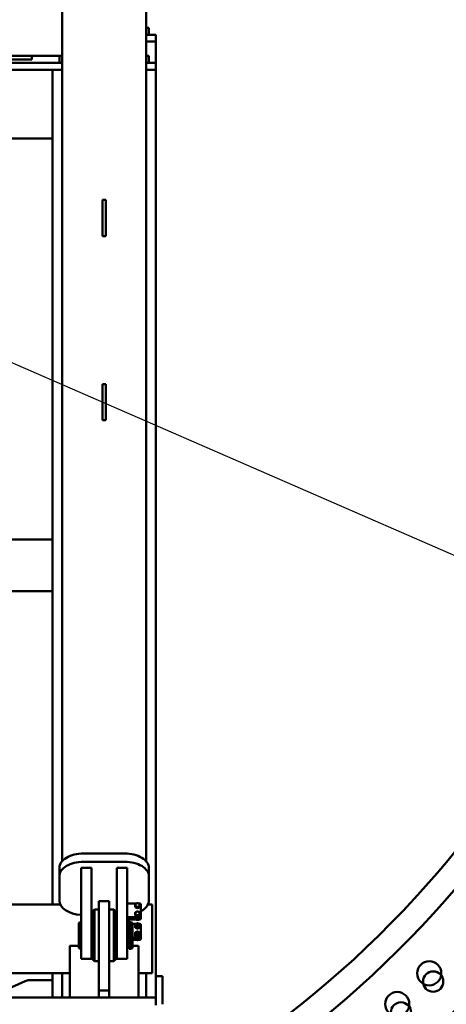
# Model space of a CAD drawing. Header units: millimetres. Extents: x -428974 to 63075, y -12164 to 49045.
# Tile 89 of 131: x 54630 to 55870, y 24745 to 27605. Entities that reach past the tile are written whole.
import ezdxf

# ---------------------------------------------------------------- set-up
doc = ezdxf.new("R2010")
doc.units = ezdxf.units.MM
doc.header["$LTSCALE"] = 75
doc.layers.add('Dimension (ISO)', color=7, linetype='Continuous', lineweight=25)
doc.layers.add('Visible (ISO)', color=7, linetype='Continuous', lineweight=50)
doc.styles.add('Note Text (ISO)', font='tahoma.ttf')
doc.dimstyles.new('Default (ISO)', dxfattribs={"dimscale": 75, "dimtxt": 2, "dimasz": 2.5, "dimexe": 3.175, "dimexo": 0, "dimgap": 0.762, "dimtad": 1, "dimrnd": 1e-08, "dimtxsty": 'Note Text (ISO)', "dimcen": 0.09, "dimdle": 10, "dimclrd": 256, "dimclre": 256, "dimclrt": 256, "dimazin": 2, "dimtfac": 1, "dimtmove": 0, "dimatfit": 3, "dimfxl": 1, "dimtolj": 1, "dimtzin": 0, "dimlwd": -1, "dimlwe": -1, "dimarcsym": 0})

# ---------------------------------------------------------------- blocks, each defined once
blk = doc.blocks.new('*D12')
at = {"layer": 'Defpoints', "color": 0, "transparency": 16777216}
for p in [(50635.6, 28337), (56595.3, 25742.6)]:
    blk.add_point(p, dxfattribs=at)
at = {"layer": 'Dimension (ISO)', "transparency": 16777216}
for p, q in [((50635.6, 28337), (46875.2, 29974)), ((56423.4, 25817.4), (50807.5, 28262.2))]:
    blk.add_line(p, q, dxfattribs=at)
for points in [[(50820, 28290.8), (50795, 28233.5), (50635.6, 28337)], [(56435.9, 25846.1), (56411, 25788.8), (56595.3, 25742.6)]]:
    blk.add_solid(points, dxfattribs=at)
at = {"layer": 'Dimension (ISO)', "transparency": 16777216, "insert": (47131.5, 30419.6), "char_height": 150, "attachment_point": 1, "rotation": 336.4753, "style": 'Note Text (ISO)'}
blk.add_mtext('\\A1;\\fTahoma|b0|i0;\\H149.0446;∅6500\\P\\fTahoma|b0|i0;\\H149.0446;Up to Ø7000mm tower section', dxfattribs=at)

msp = doc.modelspace()

# ---------------------------------------------------------------- linework, layer by layer
at = {"layer": 'Visible (ISO)'}
for p, q in [((54753.2048, 25160.2389), (54753.2048, 28239.4651)), ((54997.7048, 25160.2389), (54997.7048, 28239.4651)), ((55005.4548, 27581.2946), (54997.7048, 27581.2946)), ((55005.4548, 27561.2946), (55005.4548, 27581.2946)), ((55025.4548, 27561.2946), (54997.7048, 27561.2946)), ((55005.4548, 27561.2946), (54997.7048, 27561.2946)), ((55025.4548, 27541.2946), (55025.4548, 27561.2946)), ((54997.7048, 27541.2946), (55025.4548, 27541.2946)), ((55025.4548, 27541.2946), (55025.4548, 27479.68)), ((54753.2048, 27499.68), (52477.7048, 27499.68)), ((52565.4548, 27489.68), (54665.4548, 27489.68)), ((54665.4548, 27499.68), (54665.4548, 27489.68)), ((54745.4548, 27499.68), (54753.2048, 27499.68)), ((54745.4548, 27499.68), (54745.4548, 27479.68)), ((54997.7048, 27499.68), (55005.4548, 27499.68)), ((55005.4548, 27499.68), (55005.4548, 27479.68)), ((54275.4548, 27479.68), (54753.2048, 27479.68)), ((54745.4548, 27479.68), (54753.2048, 27479.68)), ((54997.7048, 27479.68), (55025.4548, 27479.68)), ((54997.7048, 27479.68), (55005.4548, 27479.68)), ((55025.4548, 27479.68), (55025.4548, 27459.68)), ((54275.4548, 27459.68), (54753.2048, 27459.68)), ((54725.4548, 27459.68), (54725.4548, 25034.68)), ((54725.4548, 27459.68), (54725.4548, 27259.68)), ((54997.7048, 27459.68), (55025.4548, 27459.68)), ((55025.4548, 27459.68), (55025.4548, 24764.68)), ((54725.4548, 27259.68), (53720.4548, 27259.68)), ((54870.4548, 27000.1998), (54870.4548, 27081.4062)), ((54880.4548, 27081.4062), (54870.4548, 27081.4062)), ((54880.4548, 27000.1998), (54880.4548, 27081.4062)), ((54870.4548, 27000.1998), (54870.4548, 26976.4464)), ((54880.4548, 26976.4464), (54870.4548, 26976.4464)), ((54880.4548, 27000.1998), (54880.4548, 26976.4464)), ((54870.4548, 26465.1492), (54870.4548, 26546.3556)), ((54880.4548, 26546.3556), (54870.4548, 26546.3556)), ((54880.4548, 26465.1492), (54880.4548, 26546.3556)), ((54870.4548, 26465.1492), (54870.4548, 26441.3958)), ((54880.4548, 26465.1492), (54880.4548, 26441.3958)), ((54880.4548, 26441.3958), (54870.4548, 26441.3958)), ((53685.4548, 26094.68), (54725.4548, 26094.68)), ((53685.4548, 25944.68), (54725.4548, 25944.68)), ((54935.4548, 25182.7959), (54815.4548, 25182.7959)), ((54935.4548, 25158.6583), (54815.4548, 25158.6583)), ((54745.4548, 25117.0899), (54745.4548, 25141.2275)), ((54745.4548, 25117.0899), (54745.4548, 25045.8298)), ((54808.4548, 25140.8433), (54808.4548, 25105.5533)), ((54838.4548, 25140.8433), (54808.4548, 25140.8433)), ((54838.4548, 25140.8433), (54838.4548, 25105.5533)), ((54912.4548, 25140.8433), (54912.4548, 25105.5533)), ((54942.4548, 25140.8433), (54912.4548, 25140.8433)), ((54942.4548, 25140.8433), (54942.4548, 25105.5533)), ((55005.4548, 25117.0899), (55005.4548, 25141.2275)), ((55005.4548, 25045.8298), (55005.4548, 25117.0899)), ((54808.4548, 25094.9393), (54808.4548, 25105.5533)), ((54808.4548, 25094.9393), (54808.4548, 24970.6257)), ((54838.4548, 25094.9393), (54838.4548, 25105.5533)), ((54838.4548, 25094.9393), (54838.4548, 24970.6257)), ((54912.4548, 25094.9393), (54912.4548, 25105.5533)), ((54912.4548, 25094.9393), (54912.4548, 24970.6257)), ((54942.4548, 25094.9393), (54942.4548, 25105.5533)), ((54942.4548, 25094.9393), (54942.4548, 24970.6257)), ((52800.4548, 25034.68), (54748.0199, 25034.68)), ((54860.4548, 25044.68), (54860.4548, 25005.8218)), ((54860.4548, 25044.68), (54890.4548, 25044.68)), ((54890.4548, 25044.68), (54890.4548, 25005.8218)), ((54942.4548, 25037.6849), (54969.7542, 25037.6849)), ((54965.9548, 25029.7373), (54965.9548, 25026.7681)), ((54975.1555, 25037.6849), (54977.4548, 25037.6849)), ((54978.9548, 25029.7373), (54978.9548, 25026.7681)), ((54982.4548, 25033.662), (54982.4548, 25001.4785)), ((55002.8897, 25034.68), (55015.4548, 25034.68)), ((55015.4548, 25034.68), (55015.4548, 25009.68)), ((54838.4548, 25004.2614), (54840.4548, 25004.2614)), ((54840.4548, 25012.68), (54847.4548, 25019.68)), ((54840.4548, 25012.68), (54840.4548, 24876.68)), ((54847.4548, 24869.68), (54847.4548, 25019.68)), ((54847.4548, 25019.68), (54860.4548, 25019.68)), ((54860.4548, 24784.68), (54860.4548, 25005.8218)), ((54903.4548, 25019.68), (54890.4548, 25019.68)), ((54890.4548, 24784.68), (54890.4548, 25005.8218)), ((54903.4548, 25019.68), (54903.4548, 24869.68)), ((54910.4548, 25012.68), (54903.4548, 25019.68)), ((54910.4548, 24876.68), (54910.4548, 25012.68)), ((54910.4548, 25004.2614), (54912.4548, 25004.2614)), ((54965.9548, 25026.7681), (54969.2048, 25025.2584)), ((54965.9548, 25005.5996), (54965.9548, 25002.6305)), ((54965.9548, 25002.6305), (54969.2048, 25001.1207)), ((54969.2048, 25025.2584), (54972.4548, 25023.7486)), ((54969.2048, 25001.1207), (54972.4548, 24999.611)), ((54972.4548, 25026.7178), (54972.4548, 25023.7486)), ((54972.4548, 25023.7486), (54975.7048, 25025.2584)), ((54972.4548, 25002.5802), (54972.4548, 24999.611)), ((54972.4548, 24999.611), (54975.7048, 25001.1207)), ((54975.7048, 25025.2584), (54978.9548, 25026.7681)), ((54975.7048, 25001.1207), (54978.9548, 25002.6305)), ((54978.9548, 25005.5996), (54978.9548, 25002.6305)), ((54982.4548, 24998.5093), (54982.4548, 25001.4785)), ((55015.4548, 24859.68), (55015.4548, 25009.68)), ((54801.9548, 24981.4962), (54807.9548, 24983.68)), ((54801.9548, 24981.4962), (54801.9548, 24907.8638)), ((54807.9548, 24983.68), (54807.9548, 24905.68)), ((54808.4548, 24983.68), (54807.9548, 24983.68)), ((54840.4548, 24983.68), (54838.4548, 24983.68)), ((54912.4548, 24983.68), (54910.4548, 24983.68)), ((54977.4548, 24997.4556), (54942.4548, 24997.4556)), ((54977.4548, 24994.4864), (54942.4548, 24994.4864)), ((54942.4548, 24979.3406), (54947.4548, 24979.3406)), ((54947.4548, 24978.68), (54942.4548, 24978.68)), ((54947.4548, 24988.2511), (54947.4548, 24979.3406)), ((54947.4548, 24978.68), (54947.4548, 24979.3406)), ((54947.9548, 24983.68), (54947.9548, 24905.68)), ((54951.9548, 24983.68), (54947.9548, 24983.68)), ((54951.9548, 24983.68), (54951.9548, 24905.68)), ((54957.9548, 24981.4962), (54951.9548, 24983.68)), ((54979.4548, 24994.1895), (54952.4548, 24994.1895)), ((54979.4548, 24991.2203), (54952.4548, 24991.2203)), ((54957.9548, 24981.4962), (54957.9548, 24907.8638)), ((54957.9548, 24978.5984), (54968.4829, 24978.5984)), ((54968.4548, 24975.7783), (54968.4548, 24974.4125)), ((54972.4548, 24989.5158), (54972.4548, 24991.2203)), ((54976.4267, 24978.5984), (54979.4548, 24978.5984)), ((54976.4548, 24975.7783), (54976.4548, 24974.4125)), ((54982.4548, 24996.6032), (54982.4548, 24998.5093)), ((54982.4548, 24996.6032), (54982.4548, 24993.6341)), ((54982.4548, 24940.7828), (54982.4548, 24976.1847)), ((54808.4548, 24876.68), (54808.4548, 24970.6257)), ((54838.4548, 24876.68), (54838.4548, 24970.6257)), ((54912.4548, 24876.68), (54912.4548, 24970.6257)), ((54942.4548, 24876.68), (54942.4548, 24970.6257)), ((54965.9548, 24971.2446), (54965.9548, 24967.6816)), ((54965.9548, 24947.107), (54965.9548, 24943.544)), ((54968.4548, 24951.6407), (54968.4548, 24950.2749)), ((54972.4548, 24968.2251), (54972.4548, 24964.6621)), ((54972.4548, 24944.0875), (54972.4548, 24940.5245)), ((54976.4548, 24951.6407), (54976.4548, 24950.2749)), ((54978.9548, 24971.2446), (54978.9548, 24967.6816)), ((54978.9548, 24947.107), (54978.9548, 24943.544)), ((54777.4548, 24914.68), (54801.9548, 24914.68)), ((54957.9548, 24938.3691), (54979.4548, 24938.3691)), ((54957.9548, 24935.3999), (54979.4548, 24935.3999)), ((54977.4548, 24935.103), (54957.9548, 24935.103)), ((54977.4548, 24932.1338), (54957.9548, 24932.1338)), ((54957.9548, 24914.68), (54973.4548, 24914.68)), ((54972.4548, 24931.0232), (54972.4548, 24932.1338)), ((54982.4548, 24940.7828), (54982.4548, 24937.8136)), ((54982.4548, 24936.1567), (54982.4548, 24937.8136)), ((54775.4548, 24766.68), (54775.4548, 24912.68)), ((54801.9548, 24907.8638), (54807.9548, 24905.68)), ((54808.4548, 24905.68), (54807.9548, 24905.68)), ((54840.4548, 24905.68), (54838.4548, 24905.68)), ((54912.4548, 24905.68), (54910.4548, 24905.68)), ((54947.4548, 24910.68), (54942.4548, 24910.68)), ((54951.9548, 24905.68), (54947.9548, 24905.68)), ((54957.9548, 24907.8638), (54951.9548, 24905.68)), ((54975.4548, 24912.68), (54975.4548, 24766.68)), ((54838.4548, 24876.68), (54808.4548, 24876.68)), ((54840.4548, 24876.68), (54847.4548, 24869.68)), ((54847.4548, 24869.68), (54860.4548, 24869.68)), ((54903.4548, 24869.68), (54890.4548, 24869.68)), ((54910.4548, 24876.68), (54903.4548, 24869.68)), ((54942.4548, 24876.68), (54912.4548, 24876.68)), ((55015.4548, 24859.68), (55015.4548, 24834.68)), ((53715.4548, 24834.68), (54775.4548, 24834.68)), ((54725.4548, 24834.68), (54725.4548, 24764.68)), ((54753.2048, 24834.68), (54753.2048, 24764.68)), ((54975.4548, 24834.68), (55015.4548, 24834.68)), ((54997.7048, 24834.68), (54997.7048, 24764.68)), ((54645.9874, 24812.0864), (54553.4548, 24770.8882)), ((54725.4548, 24814.68), (54658.1895, 24814.68)), ((55045.4548, 24826.2946), (55025.4548, 24826.2946)), ((55045.4548, 24826.2946), (55045.4548, 24812.9037)), ((55045.4548, 24803.704), (55045.4548, 24812.9037)), ((55045.4548, 24803.704), (55045.4548, 24744.68)), ((54860.4548, 24764.68), (54860.4548, 24784.68)), ((54860.4548, 24784.68), (54890.4548, 24784.68)), ((54890.4548, 24764.68), (54890.4548, 24784.68)), ((55025.4548, 24764.68), (52205.4548, 24764.68)), ((55025.4548, 24742.18), (55025.4548, 24764.68))]:
    msp.add_line(p, q, dxfattribs=at)
for centre, radius in [((55820.5673, 24834.6966), 35), ((55831.881, 24810.6941), 29.5), ((55727.5574, 24745.4541), 35), ((55738.3939, 24720.9937), 29.5)]:
    msp.add_circle(centre, radius, dxfattribs=at)
for centre, radius, start, end in [((53615.4548, 27039.8091), 3250, 308.3303697, 66.9018328), ((53615.4548, 27027.1203), 3238.5, 308.4348763, 66.8150299), ((53615.4548, 27027.1203), 2998.5, 302.2194975, 64.8358786), ((53615.4548, 27039.8091), 2937, 299.76748, 64.2709148), ((54947.4548, 24979.18), 0.5, 270, 0), ((54777.4548, 24912.68), 2, 90, 180), ((54973.4548, 24912.68), 2, 0, 90), ((54947.4548, 24910.18), 0.5, 0, 90), ((54658.1895, 24784.68), 30, 90, 114), ((54777.4548, 24766.68), 2, 180, 270), ((54973.4548, 24766.68), 2, 270, 0)]:
    msp.add_arc(centre, radius, start, end, dxfattribs=at)
for centre, major_axis, ratio, start_param, end_param in [((54815.4548, 25141.2275), (-70, 0), 0.59383435, 4.71238898, 6.283185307), ((54935.4548, 25141.2275), (70, 0), 0.59383435, 0, 1.570796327), ((54815.4548, 25117.0899), (-70, 0), 0.59383435, 4.71238898, 6.283185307), ((54935.4548, 25117.0899), (70, 0), 0.59383435, 0, 1.570796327), ((54815.4548, 25045.8298), (-70, 0), 0.59383435, 0, 1.470628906), ((54972.4548, 25032.9052), (-6.5, 0), 0.804587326, 5.235987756, 6.283185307), ((54972.4548, 25032.9052), (-6.5, 0), 0.804587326, 0, 1.047197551), ((54972.4548, 25032.9052), (6.5, 0), 0.804587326, 1.047197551, 2.094395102), ((54972.4548, 25032.9052), (6.5, 0), 0.804587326, 0, 1.047197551), ((54972.4548, 25032.9052), (6.5, 0), 0.804587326, 5.235987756, 6.283185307), ((54977.4548, 25033.662), (5, 0), 0.804587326, 0, 1.570796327), ((54935.4548, 25045.8298), (70, 0), 0.59383435, 5.448523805, 6.283185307), ((54972.4548, 25008.7675), (-6.5, 0), 0.804587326, 5.235987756, 6.283185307), ((54972.4548, 25008.7675), (-6.5, 0), 0.804587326, 0, 1.047197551), ((54972.4548, 25029.6391), (-6.5, 0), 0.804587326, 0.825002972, 1.269392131), ((54972.4548, 25005.5014), (-6.5, 0), 0.804587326, 0.825002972, 1.269392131), ((54972.4548, 25032.9052), (-6.5, 0), 0.804587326, 1.047197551, 2.094395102), ((54972.4548, 25008.7675), (6.5, 0), 0.804587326, 1.047197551, 2.094395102), ((54972.4548, 25008.7675), (-6.5, 0), 0.804587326, 1.047197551, 2.094395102), ((54972.4548, 25029.6391), (-6.5, 0), 0.804587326, 1.872200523, 2.316589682), ((54972.4548, 25005.5014), (-6.5, 0), 0.804587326, 1.872200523, 2.316589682), ((54972.4548, 25008.7675), (6.5, 0), 0.804587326, 0, 1.047197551), ((54972.4548, 25008.7675), (6.5, 0), 0.804587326, 5.235987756, 6.283185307), ((54977.4548, 25001.4785), (5, 0), 0.804587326, 4.71238898, 6.283185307), ((54952.4548, 24988.2511), (-10, 0), 0.59383435, 4.71238898, 6.283185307), ((54952.4548, 24988.2511), (-5, 0), 0.59383435, 4.71238898, 6.283185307), ((54952.4548, 24981.5676), (-5, 0), 0.59383435, 0, 0.451026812), ((54972.4548, 24974.4125), (-6.5, 0), 0.804587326, 5.235987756, 6.283185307), ((54972.4548, 24974.4125), (-6.5, 0), 0.804587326, 0, 1.047197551), ((54972.4548, 24974.4125), (-4, 0), 0.804587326, 0, 3.141592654), ((54972.4548, 24974.4125), (-6.5, 0), 0.804587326, 4.188790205, 5.235987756), ((54972.4548, 24974.4125), (6.5, 0), 0.804587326, 0, 1.047197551), ((54972.4548, 24974.4125), (6.5, 0), 0.804587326, 5.235987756, 6.283185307), ((54977.4548, 24998.5093), (5, 0), 0.804587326, 4.71238898, 6.283185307), ((54979.4548, 24996.6032), (3, 0), 0.804587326, 4.71238898, 6.283185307), ((54979.4548, 24993.6341), (3, 0), 0.804587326, 4.71238898, 6.283185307), ((54979.4548, 24976.1847), (3, 0), 0.804587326, 0, 1.570796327), ((54972.4548, 24950.2749), (-6.5, 0), 0.804587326, 5.235987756, 6.283185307), ((54972.4548, 24950.2749), (-6.5, 0), 0.804587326, 0, 1.047197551), ((54972.4548, 24950.2749), (-4, 0), 0.804587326, 0, 3.141592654), ((54972.4548, 24974.4125), (6.5, 0), 0.804587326, 4.188790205, 5.235987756), ((54972.4548, 24950.2749), (-6.5, 0), 0.804587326, 4.188790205, 5.235987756), ((54972.4548, 24950.2749), (6.5, 0), 0.804587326, 4.188790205, 5.235987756), ((54972.4548, 24950.2749), (6.5, 0), 0.804587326, 0, 1.047197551), ((54972.4548, 24950.2749), (6.5, 0), 0.804587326, 5.235987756, 6.283185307), ((54977.4548, 24936.1567), (5, 0), 0.804587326, 4.71238898, 6.283185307), ((54977.4548, 24939.1259), (-5, 0), 0.804587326, 1.570796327, 1.957402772), ((54979.4548, 24940.7828), (3, 0), 0.804587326, 4.71238898, 6.283185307), ((54979.4548, 24937.8136), (3, 0), 0.804587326, 4.71238898, 6.283185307)]:
    msp.add_ellipse(centre, major_axis=major_axis, ratio=ratio, start_param=start_param, end_param=end_param, dxfattribs=at)
for centre, major_axis in [((54972.4548, 24975.7783), (-4, 0)), ((54972.4548, 24976.194), (3.3, 0)), ((54972.4548, 24951.6407), (-4, 0)), ((54972.4548, 24952.0564), (3.3, 0))]:
    msp.add_ellipse(centre, major_axis=major_axis, ratio=0.804587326, dxfattribs=at)
for points, weights in [([(54965.9548, 25035.7761), (54967.6965, 25036.7336), (54969.2048, 25037.4343)], [2.72312247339, 2.93375672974, 2.93375672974]), ([(54965.9548, 25032.9052), (54965.9548, 25034.3065), (54965.9548, 25035.7761)], [2.93375672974, 2.93375672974, 2.72312247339]), ([(54965.9548, 25029.7373), (54965.9548, 25031.5038), (54965.9548, 25032.9052)], [2.72312247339, 2.93375672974, 2.93375672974]), ([(54969.2048, 25028.376), (54967.6965, 25029.0767), (54965.9548, 25029.7373)], [2.93375672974, 2.93375672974, 2.72312247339]), ([(54969.2048, 25037.4343), (54970.7132, 25038.135), (54972.4548, 25038.7956)], [2.93375672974, 2.93375672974, 2.72312247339]), ([(54972.4548, 25038.7956), (54974.1965, 25038.135), (54975.7048, 25037.4343)], [2.72312247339, 2.93375672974, 2.93375672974]), ([(54975.7048, 25037.4343), (54977.2132, 25036.7336), (54978.9548, 25035.7761)], [2.93375672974, 2.93375672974, 2.72312247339]), ([(54978.9548, 25029.7373), (54977.2132, 25029.0767), (54975.7048, 25028.376)], [2.72312247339, 2.93375672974, 2.93375672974]), ([(54978.9548, 25035.7761), (54978.9548, 25034.3065), (54978.9548, 25032.9052)], [2.72312247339, 2.93375672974, 2.93375672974]), ([(54978.9548, 25032.9052), (54978.9548, 25031.5038), (54978.9548, 25029.7373)], [2.93375672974, 2.93375672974, 2.72312247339]), ([(54965.9548, 25011.6385), (54967.6965, 25012.596), (54969.2048, 25013.2967)], [2.72312247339, 2.93375672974, 2.93375672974]), ([(54965.9548, 25008.7675), (54965.9548, 25010.1689), (54965.9548, 25011.6385)], [2.93375672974, 2.93375672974, 2.72312247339]), ([(54965.9548, 25005.5996), (54965.9548, 25007.3662), (54965.9548, 25008.7675)], [2.72312247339, 2.93375672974, 2.93375672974]), ([(54969.2048, 25004.2384), (54967.6965, 25004.939), (54965.9548, 25005.5996)], [2.93375672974, 2.93375672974, 2.72312247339]), ([(54972.4548, 25026.7178), (54970.7132, 25027.6753), (54969.2048, 25028.376)], [2.72312247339, 2.93375672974, 2.93375672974]), ([(54969.2048, 25013.2967), (54970.7132, 25013.9973), (54972.4548, 25014.6579)], [2.93375672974, 2.93375672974, 2.72312247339]), ([(54972.4548, 25002.5802), (54970.7132, 25003.5377), (54969.2048, 25004.2384)], [2.72312247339, 2.93375672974, 2.93375672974]), ([(54975.7048, 25028.376), (54974.1965, 25027.6753), (54972.4548, 25026.7178)], [2.93375672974, 2.93375672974, 2.72312247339]), ([(54972.4548, 25014.6579), (54974.1965, 25013.9973), (54975.7048, 25013.2967)], [2.72312247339, 2.93375672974, 2.93375672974]), ([(54975.7048, 25004.2384), (54974.1965, 25003.5377), (54972.4548, 25002.5802)], [2.93375672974, 2.93375672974, 2.72312247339]), ([(54975.7048, 25013.2967), (54977.2132, 25012.596), (54978.9548, 25011.6385)], [2.93375672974, 2.93375672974, 2.72312247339]), ([(54978.9548, 25005.5996), (54977.2132, 25004.939), (54975.7048, 25004.2384)], [2.72312247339, 2.93375672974, 2.93375672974]), ([(54978.9548, 25011.6385), (54978.9548, 25010.1689), (54978.9548, 25008.7675)], [2.72312247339, 2.93375672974, 2.93375672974]), ([(54978.9548, 25008.7675), (54978.9548, 25007.3662), (54978.9548, 25005.5996)], [2.93375672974, 2.93375672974, 2.72312247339]), ([(54965.9548, 24977.2834), (54967.6965, 24978.241), (54969.2048, 24978.9416)], [3.08210632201, 3.32050807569, 3.32050807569]), ([(54965.9548, 24974.4125), (54965.9548, 24975.8138), (54965.9548, 24977.2834)], [3.32050807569, 3.32050807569, 3.08210632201]), ([(54965.9548, 24971.2446), (54965.9548, 24973.0111), (54965.9548, 24974.4125)], [3.08210632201, 3.32050807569, 3.32050807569]), ([(54968.4829, 24991.2203), (54968.8454, 24991.0441), (54969.2048, 24990.8771)], [3.30696626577, 3.32050807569, 3.32050807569]), ([(54969.2048, 24990.8771), (54970.7132, 24990.1764), (54972.4548, 24989.5158)], [3.32050807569, 3.32050807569, 3.08210632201]), ([(54969.2048, 24978.9416), (54970.7132, 24979.6423), (54972.4548, 24980.3029)], [3.32050807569, 3.32050807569, 3.08210632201]), ([(54972.4548, 24989.5158), (54974.1965, 24990.1764), (54975.7048, 24990.8771)], [3.08210632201, 3.32050807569, 3.32050807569]), ([(54972.4548, 24980.3029), (54974.1965, 24979.6423), (54975.7048, 24978.9416)], [3.08210632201, 3.32050807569, 3.32050807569]), ([(54975.7048, 24990.8771), (54976.0643, 24991.0441), (54976.4268, 24991.2203)], [3.32050807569, 3.32050807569, 3.30696626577]), ([(54975.7048, 24978.9416), (54977.2132, 24978.241), (54978.9548, 24977.2834)], [3.32050807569, 3.32050807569, 3.08210632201]), ([(54978.9548, 24977.2834), (54978.9548, 24975.8138), (54978.9548, 24974.4125)], [3.08210632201, 3.32050807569, 3.32050807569]), ([(54978.9548, 24974.4125), (54978.9548, 24973.0111), (54978.9548, 24971.2446)], [3.32050807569, 3.32050807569, 3.08210632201]), ([(54969.2048, 24969.8833), (54967.6965, 24970.584), (54965.9548, 24971.2446)], [3.32050807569, 3.32050807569, 3.08210632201]), ([(54965.9548, 24967.6816), (54967.6965, 24966.7241), (54969.2048, 24966.0234)], [3.08210632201, 3.32050807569, 3.32050807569]), ([(54965.9548, 24953.1458), (54967.6965, 24954.1033), (54969.2048, 24954.804)], [3.08210632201, 3.32050807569, 3.32050807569]), ([(54965.9548, 24950.2749), (54965.9548, 24951.6762), (54965.9548, 24953.1458)], [3.32050807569, 3.32050807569, 3.08210632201]), ([(54965.9548, 24947.107), (54965.9548, 24948.8735), (54965.9548, 24950.2749)], [3.08210632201, 3.32050807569, 3.32050807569]), ([(54969.2048, 24945.7457), (54967.6965, 24946.4464), (54965.9548, 24947.107)], [3.32050807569, 3.32050807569, 3.08210632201]), ([(54965.9548, 24943.544), (54967.6965, 24942.5864), (54969.2048, 24941.8858)], [3.08210632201, 3.32050807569, 3.32050807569]), ([(54972.4548, 24968.2251), (54970.7132, 24969.1827), (54969.2048, 24969.8833)], [3.08210632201, 3.32050807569, 3.32050807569]), ([(54969.2048, 24966.0234), (54970.7132, 24965.3227), (54972.4548, 24964.6621)], [3.32050807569, 3.32050807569, 3.08210632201]), ([(54969.2048, 24954.804), (54970.7132, 24955.5047), (54972.4548, 24956.1653)], [3.32050807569, 3.32050807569, 3.08210632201]), ([(54972.4548, 24944.0875), (54970.7132, 24945.045), (54969.2048, 24945.7457)], [3.08210632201, 3.32050807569, 3.32050807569]), ([(54975.7048, 24969.8833), (54974.1965, 24969.1827), (54972.4548, 24968.2251)], [3.32050807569, 3.32050807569, 3.08210632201]), ([(54972.4548, 24964.6621), (54974.1965, 24965.3227), (54975.7048, 24966.0234)], [3.08210632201, 3.32050807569, 3.32050807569]), ([(54972.4548, 24956.1653), (54974.1965, 24955.5047), (54975.7048, 24954.804)], [3.08210632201, 3.32050807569, 3.32050807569]), ([(54975.7048, 24945.7457), (54974.1965, 24945.045), (54972.4548, 24944.0875)], [3.32050807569, 3.32050807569, 3.08210632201]), ([(54978.9548, 24971.2446), (54977.2132, 24970.584), (54975.7048, 24969.8833)], [3.08210632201, 3.32050807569, 3.32050807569]), ([(54975.7048, 24966.0234), (54977.2132, 24966.7241), (54978.9548, 24967.6816)], [3.32050807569, 3.32050807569, 3.08210632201]), ([(54975.7048, 24954.804), (54977.2132, 24954.1033), (54978.9548, 24953.1458)], [3.32050807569, 3.32050807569, 3.08210632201]), ([(54978.9548, 24947.107), (54977.2132, 24946.4464), (54975.7048, 24945.7457)], [3.08210632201, 3.32050807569, 3.32050807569]), ([(54975.7048, 24941.8858), (54977.2132, 24942.5864), (54978.9548, 24943.544)], [3.32050807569, 3.32050807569, 3.08210632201]), ([(54978.9548, 24953.1458), (54978.9548, 24951.6762), (54978.9548, 24950.2749)], [3.08210632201, 3.32050807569, 3.32050807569]), ([(54978.9548, 24950.2749), (54978.9548, 24948.8735), (54978.9548, 24947.107)], [3.32050807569, 3.32050807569, 3.08210632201]), ([(54969.2048, 24941.8858), (54970.7132, 24941.1851), (54972.4548, 24940.5245)], [3.32050807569, 3.32050807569, 3.08210632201]), ([(54969.7542, 24932.1338), (54971.0107, 24931.5709), (54972.4548, 24931.0232)], [2.92680469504, 2.89549007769, 2.72312247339]), ([(54972.4548, 24940.5245), (54974.1965, 24941.1851), (54975.7048, 24941.8858)], [3.08210632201, 3.32050807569, 3.32050807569]), ([(54972.4548, 24931.0232), (54973.8989, 24931.5709), (54975.1555, 24932.1338)], [2.72312247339, 2.89549007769, 2.92680469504])]:
    msp.add_rational_spline(points, weights, degree=2, dxfattribs=at)

# ---------------------------------------------------------------- dimensions: what is measured, and where the dimension line sits
at = {"layer": 'Dimension (ISO)'}
dim = msp.add_diameter_dim_2p(p1=(56595.3401, 25742.5876), p2=(50635.5696, 28337.0307), text='\\fTahoma|b0|i0;\\H149.0446;<>\\P\\fTahoma|b0|i0;\\H149.0446;Up to Ø7000mm tower section', dimstyle='Default (ISO)', override={"dimgap": 0.762, "dimdec": 2, "dimlfac": 1, "dimtol": 0, "dimlim": 0, "dimtp": 0, "dimtm": 0, "dimtdec": 2, "dimatfit": 2, "dimtvp": -0.25}, dxfattribs=at)
dim.commit()
dim.dimension.update_dxf_attribs({"geometry": '*D12', "text_midpoint": (48185.3954, 29403.6552), "dimtype": 163})

doc.saveas('drawing.dxf')
